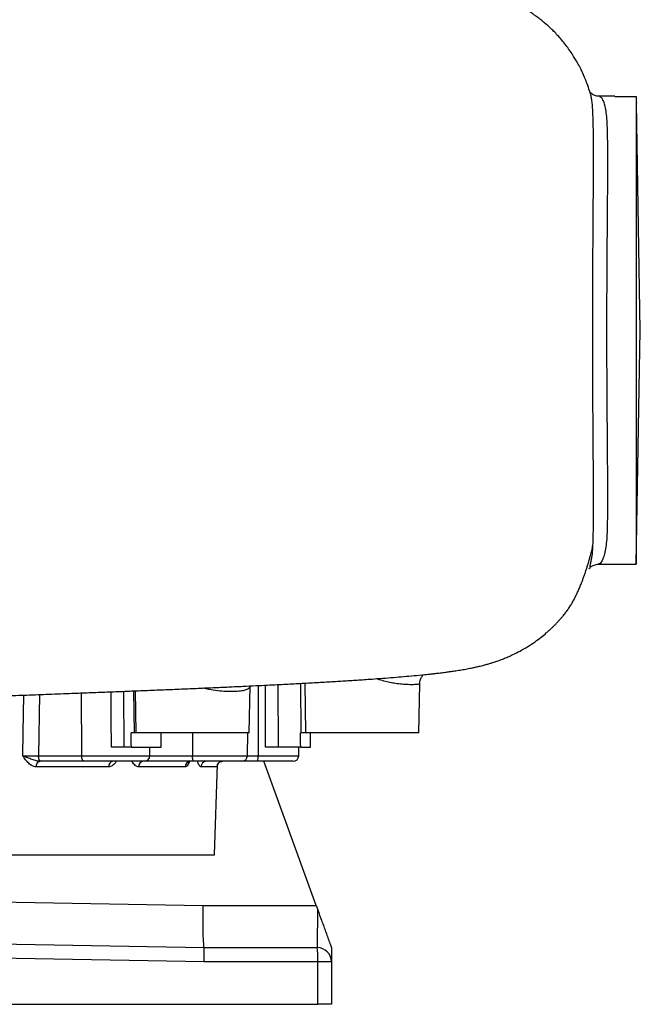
# Model space of a CAD drawing. Header units: millimetres. Extents: x 1138 to 2671, y 634 to 3411.
# Tile 4 of 10: x 2233 to 2671, y 634 to 1328. Entities that reach past the tile are written whole.
import ezdxf

# ---------------------------------------------------------------- set-up
doc = ezdxf.new("R2010")
doc.units = ezdxf.units.MM

msp = doc.modelspace()

# ---------------------------------------------------------------- linework, layer by layer
at = {"color": 7, "linetype": 'Continuous', "lineweight": 25}
for p, q in [((2652.96, 1274.45), (2641.96, 1274.45)), ((2652.96, 1274.37), (2652.96, 1274.45)), ((2652.96, 1274.37), (2667.96, 1274.37)), ((2667.96, 1274.37), (2667.96, 944.45)), ((2670.84, 1109.45), (2668.05, 1269.45)), ((2667.96, 944.45), (2670.84, 1109.45)), ((2641.45, 944.45), (2667.96, 944.45)), ((2314.48, 855.13), (2315, 825.45)), ((2395, 825.45), (2395.58, 858.62)), ((2434.09, 860.56), (2434.7, 825.45)), ((2514.7, 825.45), (2515.31, 860.2)), ((2515.17, 860.21), (2515.17, 860.2)), ((2515.31, 860.2), (2515.31, 860.37)), ((2313.77, 825.45), (2311.67, 825.45)), ((2315, 825.45), (2313.77, 825.45)), ((2395, 825.45), (2315, 825.45)), ((2393.71, 809.38), (2393.99, 825.45)), ((2431.47, 825.45), (2431.2, 825.45)), ((2434.7, 825.45), (2431.47, 825.45)), ((2514.7, 825.45), (2434.7, 825.45)), ((2311.8, 815.45), (2306.4, 815.45)), ((2311.8, 815.45), (2332.77, 815.45)), ((2324.84, 809.38), (2324.95, 815.45)), ((2431.25, 815.45), (2415.31, 815.45)), ((2429.92, 809.38), (2430.02, 815.45)), ((2431.25, 815.45), (2438.23, 815.45)), ((2246.3, 809.38), (2276.74, 809.38)), ((2278.74, 805.45), (2248.3, 805.45)), ((2320.84, 805.45), (2278.74, 805.45)), ((2298.98, 805.45), (2298.99, 805.44)), ((2355.81, 805.45), (2321.43, 805.45)), ((2389.71, 805.45), (2355.81, 805.45)), ((2400.78, 805.45), (2389.71, 805.45)), ((2425.92, 805.45), (2400.78, 805.45)), ((2442.17, 703.73), (2405.15, 805.45)), ((2295.88, 801.59), (2244.79, 801.59)), ((2349.77, 801.59), (2316.97, 801.59)), ((2372.16, 801.59), (2360.86, 801.59)), ((2370.46, 739.45), (2372.69, 803.38)), ((1685.46, 739.45), (2370.46, 739.45)), ((2362.24, 703.73), (2442.17, 703.73)), ((2442.17, 703.73), (2443.29, 700.67)), ((2027.96, 679.94), (2362.96, 674.09)), ((2362.96, 674.09), (2442.96, 674.09)), ((2452.96, 674.09), (2452.96, 664.09)), ((2363.22, 664.09), (2027.96, 669.94)), ((2443.31, 664.09), (2363.22, 664.09)), ((2443.31, 634.09), (2443.31, 664.09)), ((2452.96, 664.09), (2443.31, 664.09)), ((2452.96, 664.09), (2452.96, 634.09)), ((2027.96, 634.09), (2443.31, 634.09)), ((2452.96, 634.09), (2443.31, 634.09))]:
    msp.add_line(p, q, dxfattribs=at)
at = {"color": 1, "linetype": 'Continuous', "lineweight": 25}
for p, q in [((2306.16, 854.8), (2306.4, 815.45)), ((2313.41, 855.09), (2313.77, 825.45)), ((2401.29, 858.89), (2401.2, 809.38)), ((2415.13, 859.57), (2415.31, 815.45)), ((2431.09, 860.4), (2431.47, 825.45)), ((2247.07, 852.55), (2246.3, 809.38)), ((2276.35, 853.65), (2276.74, 809.38)), ((2354.92, 825.45), (2354.98, 809.38)), ((2276.74, 809.38), (2324.84, 809.38)), ((2321.43, 805.45), (2321.33, 805.48)), ((2324.84, 809.38), (2354.98, 809.38)), ((2354.98, 809.38), (2393.71, 809.38)), ((2393.71, 809.38), (2401.2, 809.38)), ((2401.2, 809.38), (2429.92, 809.38)), ((2094.37, 708.41), (2362.24, 703.73))]:
    msp.add_line(p, q, dxfattribs=at)
at = {"color": 7, "linetype": 'Continuous', "lineweight": 25, "flags": 128}
for points in [[(2635.3, 942.82), (2635.76, 944.26), (2636.5, 947.65), (2637.07, 951.83), (2637.39, 956.75), (2637.39, 956.75), (2637.39, 956.75)], [(2244.79, 801.59), (2244.86, 802.35), (2245.01, 803.07), (2245.25, 803.74), (2245.56, 804.32), (2245.94, 804.8), (2246.37, 805.15), (2246.83, 805.37), (2247.31, 805.45)], [(2248.3, 805.45), (2247.92, 805.52), (2247.54, 805.74), (2247.2, 806.11), (2246.9, 806.59), (2246.65, 807.19), (2246.46, 807.87), (2246.35, 808.61), (2246.3, 809.38)], [(2278.74, 805.45), (2278.35, 805.52), (2277.98, 805.74), (2277.64, 806.11), (2277.34, 806.59), (2277.09, 807.19), (2276.9, 807.87), (2276.78, 808.61), (2276.74, 809.38)], [(2355.81, 805.45), (2355.65, 805.52), (2355.49, 805.74), (2355.35, 806.11), (2355.22, 806.59), (2355.12, 807.19), (2355.04, 807.87), (2354.99, 808.61), (2354.98, 809.38)]]:
    msp.add_lwpolyline(points, dxfattribs=at)
at = {"color": 1, "linetype": 'Continuous', "lineweight": 25, "flags": 128}
for points in [[(2297.77, 815.45), (2297.69, 835.44), (2297.61, 854.47)], [(2406.42, 815.45), (2406.38, 835.44), (2406.33, 859.13)], [(2235.29, 809.31), (2235.58, 825.43), (2236.05, 852.14)]]:
    msp.add_lwpolyline(points, dxfattribs=at)
at = {"color": 7, "linetype": 'Continuous', "lineweight": 25}
for centre, radius, start, end in [((2299.47, 801.87), 3.6, 97.7388, 184.59727), ((2320.66, 801.77), 3.69, 95.24224, 182.82143), ((2320.84, 809.45), 4, 270, 359), ((2353.64, 801.58), 3.86, 91.94214, 179.98881), ((2364.79, 801.52), 3.93, 90.96645, 179.02376), ((2376.16, 801.45), 4, 90.03708, 178.04062), ((2389.71, 809.45), 4, 270, 359), ((2391.54, 808.42), 9.71, 342.18108, 5.6756), ((2425.92, 809.45), 4, 270, 359), ((2371.41, 666.59), 71.94, 358.01091, 5.98665), ((2442.96, 664.09), 10, 0, 90)]:
    msp.add_arc(centre, radius, start, end, dxfattribs=at)
for centre, major_axis, ratio, start_param, end_param in [((2027.96, -33.9), (-294.55, 23861.27), 0.012341, 4.747839, 4.748259), ((2027.96, -33.9), (294.55, 23861.27), 0.012341, 4.748144, 4.748564), ((2027.96, 10529.41), (-259.3, 23861.27), 0.01366, 4.292962, 4.293421), ((2027.96, -10597.22), (259.3, 23861.27), 0.01366, 5.211247, 5.211724), ((2363.22, 704.09), (0.26, 30), 0.032691, 1.583018, 3.141307), ((2442.96, 704.09), (0, 30), 0.010932, 3.141593, 4.598126), ((2362.87, 664.09), (0.09, 10), 0.034897, 4.712694, 6.282881)]:
    msp.add_ellipse(centre, major_axis=major_axis, ratio=ratio, start_param=start_param, end_param=end_param, dxfattribs=at)
for points, knots in [([(2635.35, 1277.1), (2635.24, 1277.5), (2634.68, 1279.57), (2633.47, 1282.98), (2631.89, 1287.07), (2630.46, 1290.38), (2629.25, 1292.93), (2628.32, 1294.78), (2627.83, 1295.7), (2627.54, 1296.24), (2626.56, 1298.01), (2625.14, 1300.46), (2623.21, 1303.57), (2620.92, 1306.98), (2618.29, 1310.56), (2615.54, 1313.99), (2612.64, 1317.28), (2609.82, 1320.22), (2606.98, 1322.97), (2604.14, 1325.51), (2601.46, 1327.73), (2599.01, 1329.64), (2596.43, 1331.54), (2593.33, 1333.66), (2589.67, 1335.97), (2585.43, 1338.38), (2580.82, 1340.72), (2576.42, 1342.69), (2572.77, 1344.15), (2570.19, 1345.09), (2568.2, 1345.78), (2566.73, 1346.26), (2565.36, 1346.69), (2563.83, 1347.15), (2561.95, 1347.7), (2559.73, 1348.3), (2556.61, 1349.08), (2553.22, 1349.85), (2549.61, 1350.58), (2546.01, 1351.24), (2542.51, 1351.83), (2538.91, 1352.38), (2535.69, 1352.84), (2533.07, 1353.19), (2530.94, 1353.46), (2529.11, 1353.68), (2526.99, 1353.94), (2524.56, 1354.21), (2521.8, 1354.52), (2518.69, 1354.85), (2515.28, 1355.19), (2511.8, 1355.52), (2508.52, 1355.83), (2505.64, 1356.08), (2503.14, 1356.3), (2500.46, 1356.53), (2497.49, 1356.77), (2494.11, 1357.04), (2490.63, 1357.31), (2486.81, 1357.6), (2482.53, 1357.91), (2477.75, 1358.24), (2470.89, 1358.71), (2461.75, 1359.3), (2450.08, 1360), (2437.66, 1360.71), (2424.48, 1361.41), (2410.51, 1362.12), (2395.62, 1362.84), (2379.79, 1363.57), (2363.08, 1364.31), (2345.75, 1365.05), (2328.81, 1365.75), (2312.53, 1366.4), (2297.01, 1367.01), (2281.54, 1367.61), (2266.18, 1368.19), (2250.89, 1368.77), (2235.37, 1369.34), (2219.26, 1369.94), (2202.92, 1370.54), (2186.39, 1371.14), (2169.73, 1371.74), (2152.33, 1372.36), (2134.21, 1373), (2115.46, 1373.66), (2096.12, 1374.33), (2076.53, 1375.01), (2057.2, 1375.69), (2038.97, 1376.35), (2022.09, 1376.98), (2006.51, 1377.58), (1991.91, 1378.17), (1978.31, 1378.73), (1965.73, 1379.28), (1952.01, 1379.89), (1936.78, 1380.61), (1919.69, 1381.45), (1904.41, 1382.26), (1890.98, 1382.99), (1879.37, 1383.64), (1867.72, 1384.31), (1856.03, 1385), (1844.25, 1385.71), (1832.18, 1386.45), (1819.57, 1387.24), (1806.13, 1388.09), (1791.86, 1389.01), (1776.76, 1390), (1760.91, 1391.04), (1744.36, 1392.13), (1727.22, 1393.27), (1709.64, 1394.43), (1691.94, 1395.59), (1674.34, 1396.73), (1655.36, 1397.94), (1635.12, 1399.2), (1613.83, 1400.47), (1593.31, 1401.65), (1573.55, 1402.75), (1554.6, 1403.78), (1536.51, 1404.74), (1519.44, 1405.63), (1503.56, 1406.44), (1488.89, 1407.18), (1475.39, 1407.85), (1463.03, 1408.47), (1451.75, 1409.04), (1441.5, 1409.56), (1432.25, 1410.04), (1423.93, 1410.47), (1416.45, 1410.88), (1409.73, 1411.25), (1404.69, 1411.54), (1400.89, 1411.76), (1398, 1411.93), (1394.93, 1412.11), (1391.7, 1412.31), (1388.35, 1412.53), (1384.92, 1412.75), (1381.68, 1412.97), (1378.8, 1413.17), (1376.41, 1413.34), (1374.4, 1413.49), (1372.72, 1413.62), (1371.37, 1413.73), (1370.24, 1413.82), (1369.28, 1413.9), (1368.37, 1413.98), (1367.51, 1414.06), (1366.74, 1414.13), (1366.06, 1414.2), (1365.5, 1414.26), (1365.11, 1414.3), (1364.91, 1414.32), (1364.91, 1414.32), (1364.92, 1414.32)], [0, 0, 0, 0, 0.000679, 0.003529, 0.005949, 0.007979, 0.009688, 0.011182, 0.012617, 0.01405, 0.015475, 0.01711, 0.019107, 0.021549, 0.023854, 0.026438, 0.028893, 0.031128, 0.033154, 0.035408, 0.037402, 0.038962, 0.040926, 0.043302, 0.046093, 0.049298, 0.052881, 0.056236, 0.059167, 0.0617, 0.063314, 0.064678, 0.065979, 0.067725, 0.069947, 0.072645, 0.075651, 0.081257, 0.086716, 0.091768, 0.097989, 0.103667, 0.108815, 0.113454, 0.115953, 0.118792, 0.122039, 0.125708, 0.129823, 0.134383, 0.139297, 0.144275, 0.148624, 0.152347, 0.155442, 0.158191, 0.162471, 0.166423, 0.170421, 0.174833, 0.179659, 0.184902, 0.190562, 0.201607, 0.212893, 0.224423, 0.235893, 0.247613, 0.259592, 0.27183, 0.284329, 0.296897, 0.309173, 0.319664, 0.329917, 0.339929, 0.349681, 0.35916, 0.368566, 0.378325, 0.388466, 0.397882, 0.40761, 0.417655, 0.428021, 0.438711, 0.449533, 0.460648, 0.471525, 0.481753, 0.49089, 0.499469, 0.507496, 0.514969, 0.521886, 0.528237, 0.537586, 0.547007, 0.556472, 0.562858, 0.569283, 0.575748, 0.582254, 0.588802, 0.595457, 0.602525, 0.610046, 0.618172, 0.626775, 0.635856, 0.645422, 0.655476, 0.665833, 0.676505, 0.687143, 0.697742, 0.711455, 0.725103, 0.738662, 0.752134, 0.76552, 0.778819, 0.791898, 0.804558, 0.816792, 0.828591, 0.839948, 0.850856, 0.861308, 0.87132, 0.880747, 0.889794, 0.898456, 0.906731, 0.910586, 0.914896, 0.919662, 0.924884, 0.93056, 0.936691, 0.943261, 0.948927, 0.9541, 0.958779, 0.962964, 0.966876, 0.969966, 0.973072, 0.976193, 0.979475, 0.983174, 0.986904, 0.99091, 0.994669, 0.998073, 1, 1, 1, 1]), ([(2641.96, 1274.46), (2641.91, 1274.45), (2641.31, 1274.4), (2640.18, 1274.59), (2638.76, 1274.99), (2637.61, 1275.54), (2636.71, 1276.13), (2636.05, 1276.69), (2635.58, 1277.19), (2635.28, 1277.57), (2635.12, 1277.82), (2635.11, 1277.83), (2635.11, 1277.84)], [0, 0, 0, 0, 0.0088192, 0.1122089, 0.2130985, 0.3115269, 0.4107407, 0.5134244, 0.6227436, 0.7419992, 0.8743834, 1, 1, 1, 1]), ([(2635.63, 1276.23), (2635.57, 1276.48), (2635.48, 1276.82), (2635.39, 1277.04), (2635.36, 1277.11)], [0, 0, 0, 0, 0.714917, 1, 1, 1, 1]), ([(2637.27, 1109.45), (2637.27, 1117.55), (2637.28, 1125.57), (2637.33, 1141.41), (2637.36, 1149.25), (2637.42, 1158.93), (2637.43, 1160.86), (2637.45, 1164.71), (2637.46, 1166.63), (2637.5, 1172.33), (2637.52, 1176.06), (2637.6, 1187.06), (2637.65, 1194.12), (2637.72, 1204.33), (2637.75, 1207.67), (2637.78, 1212.58), (2637.79, 1214.2), (2637.8, 1217.4), (2637.81, 1218.98), (2637.84, 1226.73), (2637.85, 1232.51), (2637.82, 1243.26), (2637.77, 1248.23), (2637.65, 1253.92), (2637.62, 1255.03), (2637.57, 1257.2), (2637.53, 1258.25), (2637.47, 1260.29), (2637.43, 1261.27), (2637.37, 1262.71), (2637.34, 1263.42), (2637.3, 1264.22), (2637.28, 1264.62), (2637.27, 1264.79), (2637.26, 1264.9), (2637.26, 1264.95), (2637.26, 1265.01)], [0, 0, 0, 0, 0.125, 0.125, 0.25, 0.25, 0.28125, 0.28125, 0.3125, 0.3125, 0.375, 0.375, 0.5, 0.5, 0.5625, 0.5625, 0.59375, 0.59375, 0.625, 0.625, 0.75, 0.75, 0.875, 0.875, 0.90625, 0.90625, 0.9375, 0.9375, 0.96875, 0.96875, 0.984375, 0.992187, 0.996094, 0.998047, 0.998047, 1, 1, 1, 1]), ([(1364.24, 807.05), (1364.22, 807.05), (1364.09, 807.03), (1364.49, 807.08), (1365.24, 807.16), (1366.53, 807.28), (1368.27, 807.44), (1370.36, 807.62), (1372.66, 807.8), (1375.21, 807.99), (1377.85, 808.18), (1380.66, 808.38), (1383.62, 808.58), (1386.84, 808.79), (1391, 809.06), (1396.12, 809.37), (1402.26, 809.74), (1408.39, 810.09), (1414.54, 810.43), (1420.81, 810.77), (1427.4, 811.12), (1434.53, 811.49), (1442.33, 811.89), (1450.77, 812.32), (1459.89, 812.78), (1469.7, 813.27), (1480.27, 813.81), (1491.06, 814.35), (1501.95, 814.9), (1512.88, 815.46), (1524.44, 816.05), (1536.55, 816.68), (1548.94, 817.34), (1561.95, 818.04), (1575.31, 818.77), (1588.93, 819.53), (1601.97, 820.28), (1613.36, 820.94), (1623.13, 821.52), (1631.34, 822.01), (1639.16, 822.49), (1646.55, 822.95), (1653.7, 823.39), (1661.03, 823.86), (1669.24, 824.38), (1678.65, 824.99), (1689.33, 825.68), (1701.04, 826.45), (1713.79, 827.29), (1726.51, 828.13), (1738.59, 828.93), (1749.39, 829.64), (1759.38, 830.3), (1768.49, 830.9), (1776.68, 831.44), (1783.96, 831.92), (1790.33, 832.33), (1796.14, 832.71), (1803.49, 833.18), (1813.07, 833.79), (1825.32, 834.56), (1838.85, 835.4), (1855.88, 836.44), (1876.26, 837.64), (1899.85, 838.95), (1924.22, 840.23), (1949.21, 841.44), (1974.22, 842.55), (1999.1, 843.58), (2023.88, 844.55), (2049, 845.47), (2074.33, 846.37), (2099.7, 847.25), (2125.88, 848.16), (2152.72, 849.11), (2180.12, 850.09), (2203.36, 850.93), (2222.6, 851.64), (2238.18, 852.21), (2253.99, 852.8), (2268.67, 853.36), (2282.29, 853.87), (2294.72, 854.35), (2307.35, 854.85), (2320.14, 855.35), (2332.96, 855.87), (2345.44, 856.39), (2357.63, 856.91), (2369.25, 857.41), (2380.25, 857.9), (2390.29, 858.37), (2399.43, 858.8), (2407.49, 859.19), (2414.56, 859.54), (2420.8, 859.86), (2426.71, 860.16), (2432.46, 860.47), (2438.18, 860.78), (2443.87, 861.1), (2451.11, 861.51), (2459.85, 862.04), (2469.98, 862.68), (2479.2, 863.3), (2487.53, 863.9), (2495, 864.47), (2502.33, 865.07), (2509.59, 865.7), (2515.08, 866.23), (2518.84, 866.61), (2520.83, 866.81), (2522.54, 867), (2523.97, 867.15), (2525.23, 867.29), (2526.53, 867.44), (2527.99, 867.61), (2529.68, 867.81), (2531.47, 868.04), (2533.24, 868.26), (2534.84, 868.47), (2536.23, 868.66), (2537.55, 868.85), (2539.04, 869.06), (2540.83, 869.33), (2542.78, 869.64), (2544.74, 869.96), (2546.7, 870.3), (2548.62, 870.64), (2550.56, 871.01), (2552.24, 871.35), (2553.73, 871.67), (2555.06, 871.96), (2556.38, 872.26), (2557.92, 872.62), (2559.85, 873.11), (2562.09, 873.7), (2564.43, 874.38), (2566.51, 875.02), (2568.19, 875.56), (2569.84, 876.12), (2571.83, 876.83), (2574.41, 877.81), (2577.46, 879.07), (2581.35, 880.82), (2586.03, 883.18), (2591.34, 886.24), (2596.35, 889.55), (2600.69, 892.77), (2603.95, 895.45), (2606.33, 897.55), (2608.01, 899.11), (2609.57, 900.61), (2611.06, 902.11), (2612.53, 903.65), (2613.96, 905.22), (2615.35, 906.82), (2616.87, 908.65), (2618.49, 910.72), (2620.14, 913.01), (2621.7, 915.36), (2623.13, 917.74), (2624.35, 920.03), (2625.64, 922.61), (2626.88, 925.31), (2628.1, 928.11), (2629.19, 930.81), (2630.17, 933.34), (2631.02, 935.65), (2631.86, 938.03), (2632.68, 940.46), (2633.48, 942.94), (2634.25, 945.47), (2635, 948.05), (2635.8, 950.99), (2636.63, 954.28), (2637.17, 956.74), (2637.43, 957.94), (2637.45, 958.02)], [0, 0, 0, 0, 0.00071, 0.006413, 0.012256, 0.018477, 0.025257, 0.031869, 0.038013, 0.043979, 0.050147, 0.055302, 0.060837, 0.06656, 0.072118, 0.081614, 0.090559, 0.098951, 0.10678, 0.114195, 0.121672, 0.1295, 0.137675, 0.146196, 0.154897, 0.163924, 0.173273, 0.182941, 0.191391, 0.200064, 0.208957, 0.218069, 0.227204, 0.235927, 0.245661, 0.254809, 0.263378, 0.271373, 0.27683, 0.281988, 0.286846, 0.291403, 0.295662, 0.299982, 0.304768, 0.310569, 0.31693, 0.323847, 0.331318, 0.33934, 0.345994, 0.352201, 0.357886, 0.363051, 0.367697, 0.371758, 0.375323, 0.378416, 0.38153, 0.38763, 0.39442, 0.401896, 0.410055, 0.422512, 0.435372, 0.448614, 0.462218, 0.476006, 0.489225, 0.502647, 0.516319, 0.530239, 0.544227, 0.55822, 0.573863, 0.589486, 0.605098, 0.614295, 0.623495, 0.632965, 0.642975, 0.650594, 0.65849, 0.66665, 0.675073, 0.683756, 0.692499, 0.700824, 0.709477, 0.717605, 0.725212, 0.732301, 0.738874, 0.744406, 0.749517, 0.754391, 0.759334, 0.764352, 0.769443, 0.774606, 0.784262, 0.794272, 0.804778, 0.813129, 0.821712, 0.830518, 0.839676, 0.849413, 0.852567, 0.855434, 0.857921, 0.860028, 0.861756, 0.863527, 0.865766, 0.86823, 0.871087, 0.873954, 0.876472, 0.878643, 0.880542, 0.882772, 0.885535, 0.888789, 0.891938, 0.894791, 0.89808, 0.900907, 0.903582, 0.905565, 0.907492, 0.909364, 0.911346, 0.913621, 0.916198, 0.918862, 0.921226, 0.922911, 0.924169, 0.925772, 0.927889, 0.930443, 0.933137, 0.936884, 0.940757, 0.944474, 0.947691, 0.950412, 0.951862, 0.953124, 0.954266, 0.955397, 0.956551, 0.957758, 0.959045, 0.960436, 0.962484, 0.964784, 0.967361, 0.970236, 0.973316, 0.976178, 0.978791, 0.981176, 0.98336, 0.984889, 0.986348, 0.987759, 0.989148, 0.990545, 0.991977, 0.99347, 0.995048, 0.997317, 0.99981, 1, 1, 1, 1]), ([(2637.39, 956.75), (2637.39, 956.75), (2637.41, 957.15), (2637.42, 957.59), (2637.44, 958.03)], [0, 0, 0, 0, 0.000024, 1, 1, 1, 1]), ([(2634.77, 941.26), (2634.77, 941.25), (2634.75, 941.23), (2634.86, 941.4), (2635.12, 941.74), (2635.57, 942.22), (2636.21, 942.76), (2637.07, 943.33), (2638.21, 943.89), (2639.65, 944.3), (2640.81, 944.5), (2641.41, 944.44), (2641.44, 944.44)], [0, 0, 0, 0, 0.065302, 0.212296, 0.343396, 0.461731, 0.570776, 0.673942, 0.774254, 0.885226, 0.994849, 1, 1, 1, 1]), ([(2515.3, 860.19), (2515.31, 860.64), (2515.34, 861.66), (2515.75, 863.19), (2516.41, 864.68), (2517.1, 865.79), (2517.59, 866.32), (2517.75, 866.5)], [0, 0, 0, 0, 0.192308, 0.440336, 0.674111, 0.895628, 1, 1, 1, 1]), ([(2306.4, 815.45), (2305.84, 815.45), (2305.22, 815.45), (2304.22, 815.45), (2303.88, 815.45), (2303.16, 815.45), (2302.8, 815.45), (2302.05, 815.45), (2301.68, 815.45), (2300.91, 815.45), (2300.52, 815.45), (2299.34, 815.45), (2298.55, 815.45), (2297.77, 815.45)], [0, 0, 0, 0, 0.25, 0.25, 0.375, 0.375, 0.5, 0.5, 0.625, 0.625, 0.75, 0.75, 1, 1, 1, 1]), ([(2415.31, 815.45), (2414.69, 815.45), (2414.02, 815.45), (2412.96, 815.45), (2412.59, 815.45), (2411.84, 815.45), (2411.46, 815.45), (2410.7, 815.45), (2410.31, 815.45), (2409.53, 815.45), (2409.14, 815.45), (2407.96, 815.45), (2407.18, 815.45), (2406.42, 815.45)], [0, 0, 0, 0, 0.25, 0.25, 0.375, 0.375, 0.5, 0.5, 0.625, 0.625, 0.75, 0.75, 1, 1, 1, 1]), ([(2235.29, 809.31), (2235.68, 809.31), (2236.1, 809.31), (2236.96, 809.31), (2237.4, 809.31), (2238.31, 809.31), (2238.78, 809.31), (2239.73, 809.31), (2240.22, 809.32), (2241.19, 809.32), (2241.67, 809.33), (2242.4, 809.33), (2242.64, 809.34), (2243.12, 809.34), (2243.36, 809.34), (2244.55, 809.35), (2245.45, 809.36), (2246.3, 809.38)], [0, 0, 0, 0, 0.125, 0.125, 0.25, 0.25, 0.375, 0.375, 0.5, 0.5, 0.625, 0.625, 0.6875, 0.6875, 0.75, 0.75, 1, 1, 1, 1]), ([(2244.79, 801.59), (2244.3, 801.59), (2243.82, 801.65), (2242.87, 801.88), (2242.41, 802.05), (2241.72, 802.37), (2241.5, 802.49), (2241.06, 802.75), (2240.84, 802.89), (2240.21, 803.34), (2239.8, 803.67), (2239.02, 804.4), (2238.64, 804.8), (2237.91, 805.63), (2237.57, 806.06), (2236.89, 806.95), (2236.56, 807.42), (2236.08, 808.12), (2235.92, 808.35), (2235.68, 808.71), (2235.61, 808.83), (2235.45, 809.07), (2235.37, 809.19), (2235.29, 809.31)], [0, 0, 0, 0, 0.125, 0.125, 0.25, 0.25, 0.3125, 0.3125, 0.375, 0.375, 0.5, 0.5, 0.625, 0.625, 0.75, 0.75, 0.875, 0.875, 0.9375, 0.9375, 0.96875, 0.96875, 1, 1, 1, 1]), ([(2247.31, 805.45), (2246.78, 805.45), (2246.25, 805.51), (2245.18, 805.71), (2244.65, 805.84), (2243.6, 806.15), (2243.08, 806.32), (2242.04, 806.68), (2241.52, 806.86), (2239.99, 807.43), (2238.99, 807.81), (2237.54, 808.37), (2237.07, 808.56), (2236.39, 808.84), (2236.16, 808.93), (2235.72, 809.12), (2235.5, 809.21), (2235.29, 809.31)], [0, 0, 0, 0, 0.125, 0.125, 0.25, 0.25, 0.375, 0.375, 0.5, 0.5, 0.75, 0.75, 0.875, 0.875, 0.9375, 0.9375, 1, 1, 1, 1]), ([(2352, 804.95), (2352, 804.94), (2351.96, 804.9), (2352.1, 805.05), (2352.52, 805.27), (2353.07, 805.47), (2353.43, 805.43), (2353.49, 805.42)], [0, 0, 0, 0, 0.035965, 0.326766, 0.599687, 0.929815, 1, 1, 1, 1]), ([(2372.38, 802.62), (2372.38, 802.62), (2372.38, 802.62), (2372.43, 802.8), (2372.57, 803.18), (2372.87, 803.74), (2373.38, 804.35), (2374.1, 804.93), (2375.02, 805.31), (2375.74, 805.49), (2376.12, 805.44), (2376.15, 805.44)], [0, 0, 0, 0, 0.081711, 0.179211, 0.269919, 0.382231, 0.513719, 0.660935, 0.820774, 0.987371, 1, 1, 1, 1]), ([(2443.29, 700.67), (2444.19, 698.19), (2445.08, 695.75), (2446.38, 692.16), (2446.82, 690.97), (2447.67, 688.62), (2448.1, 687.45), (2448.94, 685.12), (2449.36, 683.97), (2450, 682.24), (2450.21, 681.66), (2450.63, 680.49), (2450.84, 679.91), (2451.16, 679.02), (2451.27, 678.73), (2451.49, 678.13), (2451.6, 677.82), (2451.83, 677.21), (2451.94, 676.9), (2452.17, 676.27), (2452.28, 675.97), (2452.44, 675.53), (2452.49, 675.39), (2452.58, 675.13), (2452.63, 675.01), (2452.71, 674.79), (2452.74, 674.7), (2452.8, 674.53), (2452.83, 674.46), (2452.89, 674.28), (2452.92, 674.2), (2452.95, 674.11), (2452.96, 674.09), (2452.96, 674.09)], [0, 0, 0, 0, 0.25, 0.25, 0.375, 0.375, 0.5, 0.5, 0.625, 0.625, 0.6875, 0.6875, 0.75, 0.75, 0.78125, 0.78125, 0.8125, 0.8125, 0.84375, 0.84375, 0.875, 0.875, 0.890625, 0.890625, 0.90625, 0.90625, 0.921875, 0.921875, 0.9375, 0.9375, 0.96875, 0.96875, 1, 1, 1, 1])]:
    msp.add_open_spline(points, degree=3, knots=knots, dxfattribs=at)
at = {"color": 1, "linetype": 'Continuous', "lineweight": 25}
for points, knots in [([(2637.26, 1265.01), (2637.26, 1265.01), (2637.2, 1266.3), (2637.02, 1268.75), (2636.61, 1271.95), (2636.13, 1274.47), (2635.77, 1275.72), (2635.63, 1276.23)], [0, 0, 0, 0, 0.000002, 0.268103, 0.537026, 0.808342, 1, 1, 1, 1]), ([(2641.96, 1274.35), (2642.24, 1274.32), (2642.87, 1274.25), (2643.93, 1272.79), (2645.05, 1270.2), (2646.06, 1266.47), (2646.85, 1261.64), (2647.27, 1255.67), (2647.47, 1248.63), (2647.62, 1240.68), (2647.68, 1231.81), (2647.67, 1221.98), (2647.62, 1211.33), (2647.54, 1200.07), (2647.45, 1188.18), (2647.34, 1175.61), (2647.25, 1162.69), (2647.17, 1149.67), (2647.1, 1136.53), (2647.06, 1123.1), (2647.06, 1114), (2647.06, 1109.45)], [0, 0, 0, 0, 0.041237, 0.094887, 0.148536, 0.20136, 0.254181, 0.308598, 0.363019, 0.41591, 0.4688, 0.523233, 0.577665, 0.630547, 0.683429, 0.737846, 0.792264, 0.843501, 0.894739, 0.947369, 1, 1, 1, 1]), ([(2637.44, 958.03), (2637.49, 959.38), (2637.62, 963.04), (2637.76, 969.96), (2637.84, 978.9), (2637.85, 988.86), (2637.82, 999.69), (2637.75, 1011.26), (2637.66, 1023.55), (2637.57, 1036.6), (2637.47, 1050.28), (2637.39, 1064.45), (2637.32, 1079.08), (2637.28, 1094.13), (2637.27, 1104.33), (2637.27, 1109.45)], [0, 0, 0, 0, 0.044822, 0.121298, 0.198293, 0.276909, 0.356081, 0.433812, 0.51208, 0.592037, 0.672576, 0.752898, 0.833809, 0.916582, 1, 1, 1, 1]), ([(2647.06, 1109.45), (2647.06, 1108.85), (2647.06, 1103.69), (2647.07, 1093.96), (2647.11, 1080.24), (2647.18, 1066.6), (2647.27, 1053.26), (2647.37, 1040.45), (2647.47, 1028.12), (2647.56, 1016.25), (2647.64, 1005.05), (2647.68, 994.69), (2647.67, 985.13), (2647.6, 976.36), (2647.43, 968.58), (2647.16, 961.9), (2646.57, 956.25), (2645.59, 951.62), (2644.44, 948.08), (2643.25, 945.74), (2642.22, 944.53), (2641.66, 944.57), (2641.45, 944.59)], [0, 0, 0, 0, 0.006871, 0.059691, 0.112511, 0.166862, 0.221214, 0.274034, 0.326854, 0.381205, 0.435556, 0.488426, 0.541296, 0.595707, 0.650117, 0.702393, 0.754665, 0.8085, 0.862338, 0.915176, 0.968014, 1, 1, 1, 1]), ([(2515.17, 860.2), (2515.17, 860.12), (2515.19, 859.9), (2513.95, 859.67), (2511.63, 859.47), (2509.41, 859.45), (2506.92, 859.5), (2504.17, 859.62), (2499.74, 860.08), (2495.31, 860.81), (2491.1, 861.75), (2487.56, 862.68), (2485.45, 863.47), (2484.8, 863.71)], [0, 0, 0, 0, 0.076579, 0.203194, 0.32711, 0.451017, 0.451354, 0.572075, 0.692772, 0.782034, 0.871662, 0.960915, 1, 1, 1, 1]), ([(2395.37, 858.61), (2395.33, 858.3), (2395.19, 857.36), (2393.87, 856.31), (2391.44, 855.35), (2389.14, 854.96), (2386.55, 854.68), (2383.64, 854.52), (2378.56, 854.62), (2372.78, 855.12), (2367.26, 855.93), (2363.73, 856.78), (2362.35, 857.12)], [0, 0, 0, 0, 0.060067, 0.1843601, 0.3052167, 0.4260698, 0.4293267, 0.5499882, 0.6706412, 0.7956196, 0.9205856, 1, 1, 1, 1]), ([(2301.3, 805.45), (2301.19, 805.26), (2300.72, 804.49), (2299.73, 803.43), (2298.46, 802.36), (2297.16, 801.71), (2296.3, 801.63), (2295.88, 801.59)], [0, 0, 0, 0, 0.081302, 0.330853, 0.579893, 0.790093, 1, 1, 1, 1]), ([(2316.97, 801.59), (2316.61, 801.63), (2315.87, 801.71), (2314.74, 802.36), (2313.65, 803.43), (2312.81, 804.49), (2312.41, 805.26), (2312.32, 805.45)], [0, 0, 0, 0, 0.209907, 0.420107, 0.669147, 0.918698, 1, 1, 1, 1]), ([(2360.86, 801.59), (2360.69, 801.63), (2360.34, 801.71), (2359.8, 802.36), (2359.29, 803.43), (2358.89, 804.49), (2358.71, 805.26), (2358.66, 805.45)], [0, 0, 0, 0, 0.209907, 0.420107, 0.669147, 0.918698, 1, 1, 1, 1]), ([(2352.83, 805.33), (2352.78, 805.18), (2352.52, 804.46), (2351.97, 803.43), (2351.24, 802.36), (2350.5, 801.71), (2350.01, 801.63), (2349.77, 801.59)], [0, 0, 0, 0, 0.065637, 0.319443, 0.57273, 0.786514, 1, 1, 1, 1]), ([(2372.4, 802.63), (2372.39, 802.54), (2372.35, 802.14), (2372.27, 801.73), (2372.2, 801.63), (2372.16, 801.59)], [0, 0, 0, 0, 0.121327, 0.56097, 1, 1, 1, 1])]:
    msp.add_open_spline(points, degree=3, knots=knots, dxfattribs=at)
at = {"color": 7, "linetype": 'Continuous', "lineweight": 25}
for points in [[(2667.96, 1274.37), (2667.99, 1272.73), (2668.02, 1271.09), (2668.05, 1269.45)], [(2248.3, 805.45), (2247.98, 805.45), (2247.65, 805.45), (2247.31, 805.45)], [(2321.43, 805.45), (2321.06, 805.45), (2320.7, 805.45), (2320.32, 805.45)]]:
    msp.add_open_spline(points, degree=3, dxfattribs=at)

doc.saveas('drawing.dxf')
